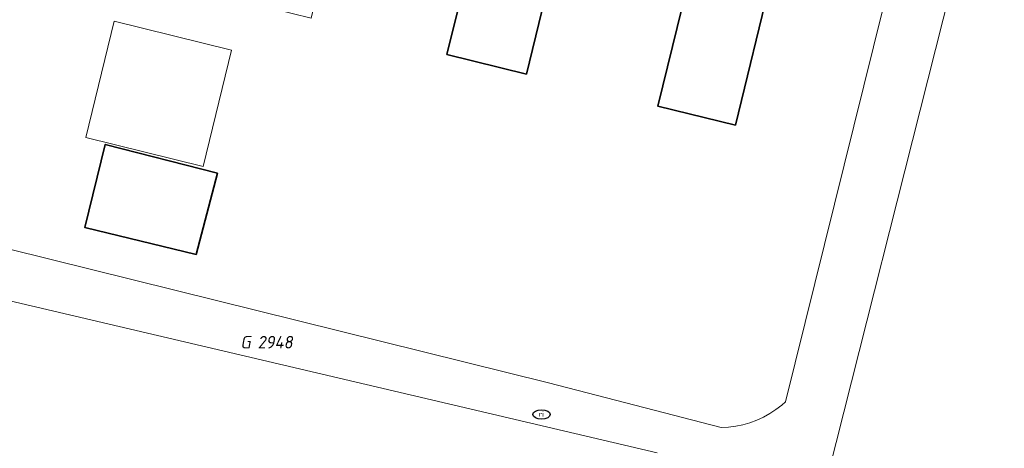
# Model space of a CAD drawing. Header units: metres. Extents: x 253395 to 254027, y 592765 to 593194.
# Tile 61 of 173: x 253483 to 253512, y 593069 to 593081. Entities that reach past the tile are written whole.
import ezdxf
from ezdxf.enums import TextEntityAlignment as Align

# ---------------------------------------------------------------- set-up
doc = ezdxf.new("R2010")
doc.units = ezdxf.units.M
for name, color, linetype, lineweight in [('B-WE-IE-MEUBILAIR-S', 254, 'Continuous', 25), ('B-WE-KG-GRENS_PERCEEL-S', 254, 'Continuous', 25), ('B-WE-OG-BEBOUWING-GV', 254, 'Continuous', 35), ('B-WE-OG-BEBOUWING_OVERBOUWING-GV', 254, 'Continuous', 18), ('B-WE-OG-TERREIN_ERF-GV', 254, 'Continuous', 18), ('B-WE-VH-OPENVERHARDING-GV', 254, 'Continuous', 18)]:
    doc.layers.add(name, color=color, linetype=linetype, lineweight=lineweight)
doc.styles.add('NLCS-ISO', font='txt')

# ---------------------------------------------------------------- blocks, each defined once
blk = doc.blocks.new('SIE-MEUBILAIR_PUT_RIOOLPUT-SO')
blk.add_ellipse((0, 0), major_axis=(1.25, 0), ratio=0.54)
at = {"style": 'NLCS-ISO'}
blk.add_text('ri', height=0.75, dxfattribs=at).set_placement((-0.04, 0.07), align=Align.MIDDLE_CENTER)
blk = doc.blocks.new('SKG-PERCEELNUMMER-SO')
at = {"style": 'NLCS-ISO', "oblique": 10, "flags": 1}
for tag, p in [('GEMEENTECODE', (0, 2.55)), ('PERCEELGROOTTE', (0, -2.45))]:
    blk.add_attdef(tag, text='', height=1.8, dxfattribs=at).set_placement(p, align=Align.MIDDLE_CENTER)
at = {"style": 'NLCS-ISO', "oblique": 10}
blk.add_attdef('SECTIE', text='', height=1.8, dxfattribs=at).set_placement((-0.5, 0), align=Align.MIDDLE_RIGHT)
blk.add_attdef('PERCEELNUMMER', text='', height=1.8, dxfattribs=at).set_placement((0.5, 0), align=Align.MIDDLE_LEFT)

msp = doc.modelspace()

# ---------------------------------------------------------------- linework, layer by layer
at = {"layer": 'B-WE-OG-BEBOUWING-GV'}
for points in [[(253499.698, 593091.333), (253493.474, 593092.847), (253491.558, 593085.097), (253492.652, 593084.826), (253496.559, 593083.86), (253495.584, 593079.913), (253497.861, 593079.35), (253498.826, 593083.316), (253497.808, 593083.564)], [(253505.921, 593089.82), (253499.698, 593091.333), (253497.808, 593083.564), (253498.826, 593083.316), (253502.592, 593082.4), (253501.626, 593078.428), (253503.843, 593077.888), (253504.866, 593082.094), (253504.088, 593082.283)], [(253489.012, 593076.507), (253485.797, 593077.335), (253485.21, 593074.957), (253488.398, 593074.184)]]:
    msp.add_lwpolyline(points, close=True, dxfattribs=at)
at = {"layer": 'B-WE-OG-BEBOUWING_OVERBOUWING-GV'}
msp.add_lwpolyline([(253486.055, 593080.86), (253485.239, 593077.535), (253488.602, 593076.705), (253489.412, 593080.036)], close=True, dxfattribs=at)
at = {"layer": 'B-WE-OG-TERREIN_ERF-GV'}
for points in [[(253511.164, 593093.699), (253455.527, 593106.918), (253455.465, 593106.663), (253451, 593088.12), (253449.676, 593082.623), (253498.493, 593070.503), (253503.436, 593069.227), (253503.645, 593069.237), (253503.853, 593069.262), (253504.058, 593069.304), (253504.259, 593069.361), (253504.456, 593069.433), (253504.646, 593069.52), (253504.83, 593069.621), (253505.005, 593069.736), (253505.17, 593069.864), (253505.277, 593069.958)], [(253542.307, 593081.329), (253542.426, 593081.842), (253511.771, 593088.752), (253504.318, 593059.232), (253501.754, 593048.015), (253510.478, 593046.013), (253533.318, 593040.993)], [(253488.602, 593076.705), (253485.239, 593077.535), (253486.055, 593080.86), (253489.412, 593080.036)], [(253488.398, 593074.184), (253485.21, 593074.957), (253485.797, 593077.335), (253489.012, 593076.507)]]:
    msp.add_lwpolyline(points, close=True, dxfattribs=at)
for points in [[(253481.027, 593095.874), (253487.25, 593094.361), (253493.474, 593092.847), (253499.698, 593091.333), (253505.921, 593089.82), (253504.088, 593082.283), (253504.866, 593082.094), (253503.843, 593077.888), (253501.626, 593078.428), (253502.592, 593082.4), (253498.826, 593083.316), (253497.861, 593079.35), (253495.584, 593079.913), (253496.559, 593083.86), (253492.652, 593084.826), (253491.695, 593080.954), (253489.52, 593081.491), (253490.465, 593085.315), (253486.673, 593086.252), (253485.732, 593082.445), (253483.333, 593083.038), (253484.268, 593086.818), (253479.609, 593087.969)], [(253501.608, 593068.502), (253449.236, 593080.793)]]:
    msp.add_lwpolyline(points, dxfattribs=at)
at = {"layer": 'B-WE-VH-OPENVERHARDING-GV'}
for points in [[(253504.318, 593059.232), (253511.771, 593088.752), (253512.82, 593092.908), (253511.164, 593093.699), (253505.277, 593069.958), (253505.17, 593069.864), (253505.005, 593069.736), (253504.83, 593069.621), (253504.646, 593069.52), (253504.456, 593069.433), (253504.259, 593069.361), (253504.058, 593069.304), (253503.853, 593069.262), (253503.645, 593069.237), (253503.436, 593069.227), (253498.493, 593070.503), (253449.676, 593082.623)], [(253449.236, 593080.793), (253501.608, 593068.502)]]:
    msp.add_lwpolyline(points, dxfattribs=at)

# ---------------------------------------------------------------- block references
at = {"layer": 'B-WE-IE-MEUBILAIR-S', "xscale": 0.2, "yscale": 0.2, "zscale": 0.2}
msp.add_blockref('SIE-MEUBILAIR_PUT_RIOOLPUT-SO', (253498.293, 593069.597), dxfattribs=at)
at = {"layer": 'B-WE-KG-GRENS_PERCEEL-S', "xscale": 0.2, "yscale": 0.2, "zscale": 0.2}
msp.add_blockref('SKG-PERCEELNUMMER-SO', (253490.062, 593071.668), dxfattribs=at).add_auto_attribs({'PERCEELNUMMER': '2948', 'SECTIE': 'G'})

doc.saveas('drawing.dxf')
